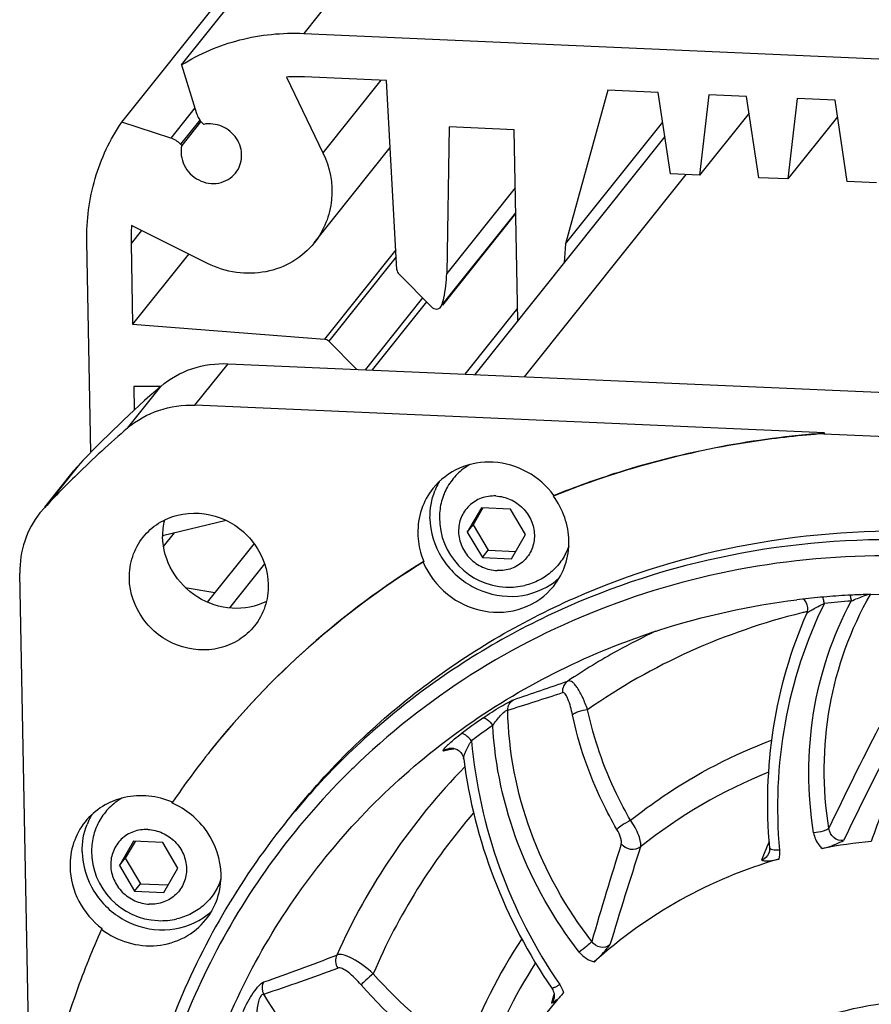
# Model space of a CAD drawing. Header units: millimetres. Extents: x -213 to 420, y -2 to 297.
# Tile 10 of 37: x 144 to 157, y 44 to 60. Entities that reach past the tile are written whole.
import ezdxf

# ---------------------------------------------------------------- set-up
doc = ezdxf.new("R2010")
doc.units = ezdxf.units.MM
doc.header["$LTSCALE"] = 23.1
doc.layers.add('COMPONENTS', color=7, linetype='CONTINUOUS')

msp = doc.modelspace()

# ---------------------------------------------------------------- linework, layer by layer
at = {"layer": 'COMPONENTS', "color": 9, "linetype": 'CONTINUOUS'}
for p, q in [((160.48043, 75.08183), (147.97922, 59.43063)), ((149.17191, 58.70601), (148.27644, 57.58491)), ((146.29819, 58.2802), (145.92494, 57.8129)), ((153.88217, 57.25072), (151.38628, 54.12593)), ((151.24628, 57.04378), (150.18801, 55.71886)), ((151.25357, 56.66064), (150.11587, 55.23628)), ((145.4711, 56.38715), (145.31089, 56.18658)), ((149.40288, 56.08598), (148.29986, 54.70503)), ((149.40867, 55.97946), (148.36599, 54.67406)), ((149.81388, 55.34482), (148.92658, 54.23394)), ((151.28165, 55.18422), (150.46854, 54.16623)), ((146.29702, 53.68334), (146.81101, 54.32684)), ((145.25681, 53.33164), (145.77079, 53.97514)), ((144.49193, 52.74868), (143.97794, 52.10518)), ((147.37507, 51.23237), (146.83148, 50.5518)), ((155.75688, 50.4944), (155.73973, 50.49031)), ((150.14153, 48.34393), (150.22575, 48.36153)), ((150.22575, 48.36153), (150.29891, 48.37696)), ((150.29891, 48.37696), (150.3082, 48.37894)), ((155.16893, 46.93949), (155.13629, 46.85847)), ((155.10613, 46.7834), (155.0533, 46.65135)), ((155.12415, 46.82829), (155.10613, 46.7834)), ((155.13629, 46.85847), (155.12415, 46.82829)), ((151.84677, 44.59366), (151.82882, 44.51959)), ((151.82882, 44.51959), (151.81009, 44.44203))]:
    msp.add_line(p, q, dxfattribs=at)
at = {"layer": 'COMPONENTS', "color": 7, "linetype": 'CONTINUOUS'}
for p, q in [((146.09271, 58.94713), (158.46324, 74.43472)), ((145.16775, 58.06008), (157.53828, 73.54767)), ((147.97922, 59.43063), (173.35065, 58.3165)), ((146.09271, 58.94713), (146.32419, 58.19579)), ((147.71153, 58.75591), (148.27644, 57.58491)), ((149.26059, 58.70212), (147.99202, 58.75782)), ((149.41958, 55.77886), (149.26059, 58.70212)), ((152.67598, 58.55214), (152.02446, 56.17987)), ((153.45664, 58.51786), (152.67598, 58.55214)), ((153.64629, 57.26107), (153.45664, 58.51786)), ((154.23729, 58.48358), (154.09517, 57.24136)), ((154.82279, 58.45787), (154.23729, 58.48358)), ((155.01244, 57.20108), (154.82279, 58.45787)), ((155.60345, 58.42359), (155.46132, 57.18137)), ((156.18894, 58.39787), (155.60345, 58.42359)), ((156.3786, 57.14109), (156.18894, 58.39787)), ((154.86157, 58.20088), (154.09517, 57.24136)), ((156.22772, 58.14089), (155.46132, 57.18137)), ((145.92494, 57.8129), (145.16775, 58.06008)), ((146.37561, 58.09161), (146.07759, 57.71849)), ((146.38492, 58.06447), (146.09474, 57.70117)), ((146.43329, 58.02584), (146.41613, 58.04316)), ((150.22536, 57.98751), (150.18801, 55.71886)), ((151.22917, 57.94343), (150.22536, 57.98751)), ((152.02446, 56.17987), (153.5258, 58.05951)), ((153.55953, 57.83603), (150.6229, 54.15945)), ((151.28536, 54.98884), (151.22917, 57.94343)), ((146.07759, 57.71849), (146.09474, 57.70117)), ((148.14299, 56.19687), (149.31691, 57.66659)), ((154.09517, 57.24136), (153.64629, 57.26107)), ((155.46132, 57.18137), (155.01244, 57.20108)), ((156.82748, 57.12138), (156.3786, 57.14109)), ((151.25377, 56.65009), (150.12114, 55.23207)), ((146.49493, 55.87641), (145.3201, 56.46248)), ((144.68983, 52.95605), (144.62782, 56.21658)), ((145.31089, 56.18658), (145.33466, 54.93708)), ((152.02446, 56.17987), (152.00405, 55.88862)), ((146.20176, 56.02266), (145.33466, 54.93708)), ((149.95419, 55.20311), (149.44933, 55.713)), ((149.87595, 55.28213), (149.03492, 54.22919)), ((145.33466, 54.93708), (148.29986, 54.70503)), ((148.36599, 54.67406), (148.79609, 54.23967)), ((146.81101, 54.32684), (169.60021, 53.3261)), ((145.35294, 53.97593), (145.35993, 53.60846)), ((145.77076, 53.97195), (145.35294, 53.97593)), ((156.02699, 53.25607), (146.29702, 53.68334)), ((156.02699, 53.25607), (156.01828, 53.24517)), ((156.01828, 53.24517), (159.34754, 53.09897)), ((144.41893, 52.66437), (143.97448, 52.10794)), ((144.49193, 52.74868), (144.41825, 52.66324)), ((151.84537, 52.29117), (151.83666, 52.28027)), ((151.84781, 52.28478), (151.83666, 52.28027)), ((143.97794, 52.10518), (143.90426, 52.01974)), ((150.72486, 52.09957), (150.50682, 51.725)), ((150.74882, 52.09852), (150.59742, 51.83843)), ((151.17558, 52.07978), (150.72486, 52.09957)), ((151.40825, 51.68542), (151.17558, 52.07978)), ((146.78222, 51.90353), (145.79478, 51.66767)), ((150.50682, 51.725), (150.59742, 51.83843)), ((150.59742, 51.83843), (150.83009, 51.44408)), ((145.81334, 51.50182), (145.98142, 51.71225)), ((150.50682, 51.725), (150.73949, 51.33064)), ((151.1902, 51.31085), (151.40825, 51.68542)), ((147.21142, 51.54672), (146.48892, 50.64217)), ((150.73949, 51.33064), (150.83009, 51.44408)), ((150.83009, 51.44408), (151.25685, 51.42533)), ((150.73949, 51.33064), (151.1902, 51.31085)), ((149.8345, 51.271), (149.82579, 51.26009)), ((143.77502, 41.56092), (143.59378, 51.09089)), ((146.14958, 50.86886), (146.60703, 50.79004)), ((150.22147, 48.38201), (150.22151, 48.38202)), ((150.45077, 48.21504), (150.45076, 48.2151)), ((145.95172, 47.54883), (145.9439, 47.5373)), ((145.34991, 46.9449), (145.13187, 46.57033)), ((145.37387, 46.94384), (145.22247, 46.68376)), ((145.80063, 46.9251), (145.34991, 46.9449)), ((146.0333, 46.53075), (145.80063, 46.9251)), ((155.1643, 46.76016), (155.16412, 46.75973)), ((145.13187, 46.57033), (145.22247, 46.68376)), ((145.13187, 46.57033), (145.36454, 46.17597)), ((145.22247, 46.68376), (145.45514, 46.2894)), ((145.81525, 46.15618), (146.0333, 46.53075)), ((145.36454, 46.17597), (145.45514, 46.2894)), ((145.45514, 46.2894), (145.88189, 46.27066)), ((145.36454, 46.17597), (145.81525, 46.15618)), ((144.86434, 45.59624), (144.85562, 45.58533)), ((151.84629, 44.51544), (151.84614, 44.51485))]:
    msp.add_line(p, q, dxfattribs=at)
for points in [[(155.69934, 50.68589), (155.71019, 50.67514), (155.72148, 50.6618), (155.73168, 50.64732), (155.74068, 50.63171), (155.74836, 50.61504), (155.75455, 50.59744), (155.75913, 50.57901), (155.76196, 50.55988), (155.76291, 50.54021), (155.76188, 50.5202), (155.75876, 50.50003), (155.75346, 50.47989), (155.74649, 50.4614)], [(150.22147, 48.38201), (150.23342, 48.38411), (150.24596, 48.3854), (150.25949, 48.38581), (150.27404, 48.38515), (150.28912, 48.38327), (150.30455, 48.38006), (150.32024, 48.3754), (150.33587, 48.36926), (150.35129, 48.36159), (150.36633, 48.35235), (150.3807, 48.34161), (150.39422, 48.32941), (150.40673, 48.3158), (150.41803, 48.30089), (150.42797, 48.28478), (150.43639, 48.26759), (150.44313, 48.24958), (150.44808, 48.23086), (150.45077, 48.21505)], [(155.1757, 46.84264), (155.17639, 46.83153), (155.17612, 46.81335), (155.17407, 46.79539), (155.17023, 46.77783), (155.16413, 46.75974)], [(151.81303, 44.67305), (151.82621, 44.65132), (151.83614, 44.63005), (151.84366, 44.608), (151.8486, 44.58555), (151.85086, 44.56308), (151.85039, 44.54091), (151.84719, 44.51939), (151.84615, 44.51486)]]:
    msp.add_lwpolyline(points, dxfattribs=at)
for centre, radius, start, end in [((147.8706, 56.00131), 2.75918, 87.477949, 93.305039), ((147.94102, 56.23695), 2.63061, 175.081742, 181.097109), ((148.33344, 55.74878), 1.85482, 347.299878, 359.07564), ((148.37527, 55.74089), 1.81227, 343.832836, 347.25247), ((156.71152, 41.28688), 16.75385, 130.770283, 136.832817), ((156.20309, 40.63684), 16.76243, 130.770077, 134.414964), ((156.17354, 40.66756), 16.71981, 134.416293, 136.836996), ((150.99179, 51.97347), 1.05939, 149.512416, 152.680737), ((150.99916, 51.96976), 1.06765, 152.685136, 158.486964), ((146.82329, 51.67062), 1.02469, 166.452346, 181.104507), ((151.15191, 51.94857), 1.07543, 179.664761, 267.485589), ((156.61703, 40.29098), 12.90125, 121.762669, 141.355535), ((156.62476, 40.3031), 12.8997, 121.761801, 141.351472), ((151.2079, 51.80247), 1.06526, 303.680096, 309.44399), ((151.2133, 51.79556), 1.05649, 309.456063, 312.959929), ((151.15145, 51.95356), 1.0804, 267.521691, 283.067741), ((157.03178, 38.98626), 11.77856, 95.201562, 97.001209), ((157.03551, 38.94723), 11.81777, 94.961185, 95.202418), ((157.03846, 38.9113), 11.85383, 93.16143, 94.960387), ((157.04036, 38.87957), 11.88561, 92.924661, 93.162121), ((157.04135, 38.85903), 11.90618, 91.714866, 92.92438), ((157.04209, 38.83588), 11.92933, 91.441372, 91.715096), ((156.56851, 40.33757), 12.83427, 141.382732, 145.814431), ((156.60755, 39.98829), 11.28295, 133.587404, 134.816606), ((145.61677, 46.81883), 1.05932, 149.433477, 152.6808), ((145.62421, 46.81508), 1.06765, 152.685136, 158.486964), ((157.46084, 39.28073), 7.69512, 95.305189, 101.02522), ((145.77696, 46.79389), 1.07543, 179.664761, 267.485589), ((145.83295, 46.6478), 1.06526, 303.680096, 309.44399), ((145.83837, 46.64087), 1.05646, 309.456025, 312.912229), ((145.7765, 46.79888), 1.0804, 267.521691, 283.067741), ((157.19742, 39.88078), 7.02835, 137.767995, 139.107075), ((157.24837, 39.84264), 7.09183, 139.143686, 164.234146)]:
    msp.add_arc(centre, radius, start, end, dxfattribs=at)
at = {"layer": 'COMPONENTS', "color": 9, "linetype": 'CONTINUOUS'}
for centre, radius, start, end in [((157.2274, 39.19047), 11.49545, 93.932317, 96.009705), ((158.11685, 40.56562), 10.2054, 103.469516, 103.827818), ((157.82956, 40.82721), 10.35139, 115.23861, 118.895639), ((157.78432, 40.90911), 10.25783, 118.895429, 123.906217), ((130.80384, 109.68712), 63.90403, 288.6323934, 289.4302906), ((133.79737, 104.45482), 58.12811, 287.3492604, 288.2253948), ((156.87748, 40.02904), 10.74124, 124.799005, 126.998868), ((156.91871, 40.07472), 10.54769, 124.78891, 126.988773), ((204.67737, 24.02152), 53.80663, 152.691902, 154.545994), ((151.01434, 47.57183), 1.18366, 132.902786, 134.158753), ((206.06722, 22.98072), 55.22336, 152.44843, 154.264957), ((157.66147, 41.07366), 10.05222, 135.691658, 155.848367), ((158.0492, 40.79419), 7.77475, 111.810268, 128.744531), ((157.8452, 41.15179), 9.55608, 139.267838, 156.911597), ((165.07354, 44.17126), 8.77349, 158.175563, 161.584284), ((214.85522, 27.40557), 64.96511, 162.5321442, 163.9211043), ((216.94871, 26.14963), 67.04369, 162.0082811, 163.3630023), ((158.04988, 40.99964), 8.03782, 146.482077, 160.428601), ((137.26958, 73.94728), 30.87165, 289.081403, 291.31079), ((158.01601, 40.87973), 7.69236, 147.040294, 160.678372), ((137.8395, 73.54903), 30.48961, 288.202198, 290.474759), ((153.67177, 48.89724), 6.10761, 220.889093, 238.45482), ((153.64615, 48.8651), 6.32182, 220.889093, 238.45482)]:
    msp.add_arc(centre, radius, start, end, dxfattribs=at)
at = {"layer": 'COMPONENTS', "color": 7, "linetype": 'CONTINUOUS'}
for points, knots in [([(146.09271, 58.94713), (146.36895, 59.11893), (146.98427, 59.3796), (147.64829, 59.44516), (147.97922, 59.43063)], [0, 0, 0, 0, 0.49547103, 1, 1, 1, 1]), ([(144.62782, 56.21658), (144.62162, 56.54266), (144.70591, 57.19656), (144.98685, 57.79386), (145.16775, 58.06008)], [0, 0, 0, 0, 0.50330278, 1, 1, 1, 1]), ([(146.9269, 57.27283), (146.98416, 57.34447), (147.05204, 57.53544), (146.96323, 57.82336), (146.73189, 58.01922), (146.52692, 58.04414), (146.43329, 58.02584)], [0, 0, 0, 0, 0.24170845, 0.49229819, 0.74854963, 1, 1, 1, 1]), ([(146.09474, 57.70117), (146.07168, 57.60061), (146.10194, 57.37366), (146.33878, 57.13663), (146.66837, 57.08006), (146.86405, 57.19419), (146.9269, 57.27283)], [0, 0, 0, 0, 0.24851664, 0.50504598, 0.7575062, 1, 1, 1, 1]), ([(148.27644, 57.58491), (148.38318, 57.36364), (148.483, 56.86179), (148.29169, 56.38305), (148.14303, 56.19693)], [0, 0, 0, 0, 0.507724, 1, 1, 1, 1]), ([(148.14303, 56.19693), (148.05146, 56.08227), (147.82298, 55.88315), (147.39587, 55.7224), (146.93205, 55.71287), (146.63353, 55.80727), (146.49493, 55.87641)], [0, 0, 0, 0, 0.24357721, 0.4906078, 0.74288269, 1, 1, 1, 1]), ([(149.95419, 55.20311), (149.97331, 55.1838), (150.02796, 55.15924), (150.08341, 55.18505), (150.09966, 55.20523)], [0, 0, 0, 0, 0.5119655, 1, 1, 1, 1]), ([(145.77079, 53.97514), (145.91042, 54.09553), (146.24393, 54.28451), (146.62288, 54.3351), (146.81101, 54.32684)], [0, 0, 0, 0, 0.49469851, 1, 1, 1, 1]), ([(145.25681, 53.33164), (145.39643, 53.45203), (145.72995, 53.64101), (146.10889, 53.69161), (146.29702, 53.68334)], [0, 0, 0, 0, 0.49469851, 1, 1, 1, 1]), ([(151.84537, 52.29117), (152.17576, 52.42489), (153.52578, 52.90987), (154.95241, 53.17857), (156.02699, 53.25607)], [0, 0, 0, 0, 0.24858487, 1, 1, 1, 1]), ([(156.01828, 53.24517), (155.65862, 53.21923), (154.23702, 53.06238), (152.83927, 52.685), (151.84781, 52.28478)], [0, 0, 0, 0, 0.25220064, 1, 1, 1, 1]), ([(151.84537, 52.29117), (151.73654, 52.43841), (151.45198, 52.68695), (150.91672, 52.84384), (150.37511, 52.75497), (150.08398, 52.53429), (149.97649, 52.39973)], [0, 0, 0, 0, 0.2567977, 0.51105284, 0.75844667, 1, 1, 1, 1]), ([(150.5454, 52.76681), (150.47477, 52.72635), (150.34359, 52.6267), (150.19315, 52.43104), (150.09864, 52.20196), (150.07698, 52.03731), (150.0765, 51.95486)], [0, 0, 0, 0, 0.24935155, 0.49780725, 0.74743628, 1, 1, 1, 1]), ([(149.97649, 52.39973), (149.89932, 52.30313), (149.77761, 52.07921), (149.7406, 51.82742), (149.74299, 51.7021)], [0, 0, 0, 0, 0.49655834, 1, 1, 1, 1]), ([(150.94657, 52.2819), (150.87137, 52.2852), (150.71948, 52.26297), (150.52525, 52.14295), (150.39742, 51.95461), (150.35683, 51.72864), (150.40793, 51.50086), (150.5414, 51.30509), (150.73652, 51.16941), (150.8915, 51.1319), (150.9685, 51.12852)], [0, 0, 0, 0, 0.12444748, 0.24618847, 0.36714361, 0.48972874, 0.61534376, 0.74358455, 0.87256686, 1, 1, 1, 1]), ([(150.94657, 52.2819), (151.02357, 52.27852), (151.17855, 52.24101), (151.37367, 52.10533), (151.50714, 51.90956), (151.55823, 51.68178), (151.51764, 51.45581), (151.38982, 51.26747), (151.19559, 51.14745), (151.0437, 51.12522), (150.9685, 51.12852)], [0, 0, 0, 0, 0.12743314, 0.25641545, 0.38465624, 0.51027126, 0.63285639, 0.75381153, 0.87555252, 1, 1, 1, 1]), ([(152.07625, 51.58835), (152.07393, 51.7107), (152.02885, 51.95829), (151.91074, 52.18005), (151.83666, 52.28027)], [0, 0, 0, 0, 0.49543348, 1, 1, 1, 1]), ([(143.90414, 52.01984), (143.80156, 51.89109), (143.63973, 51.5929), (143.59061, 51.25769), (143.59378, 51.09089)], [0, 0, 0, 0, 0.49666338, 1, 1, 1, 1]), ([(145.49877, 51.64676), (145.5651, 51.7298), (145.72793, 51.87555), (146.13176, 52.04833), (146.71775, 52.00552), (147.27096, 51.58092), (147.42745, 51.13241), (147.43162, 50.9131)], [0, 0, 0, 0, 0.12136276, 0.2442009, 0.49405711, 0.74952846, 1, 1, 1, 1]), ([(149.93029, 51.93659), (149.93431, 51.72506), (150.06717, 51.29286), (150.55511, 50.83601), (151.19935, 50.67107), (151.6267, 50.8014), (151.79865, 50.91602)], [0, 0, 0, 0, 0.2494853, 0.50437974, 0.75632663, 1, 1, 1, 1]), ([(147.79069, 47.34889), (148.36621, 48.06941), (149.70325, 49.37976), (152.12819, 50.81147), (154.84997, 51.64471), (156.75784, 51.77217), (157.71033, 51.73034)], [0, 0, 0, 0, 0.2463249, 0.49433197, 0.74532758, 1, 1, 1, 1]), ([(145.2848, 51.00737), (145.28262, 51.12223), (145.31652, 51.353), (145.42805, 51.55823), (145.49877, 51.64676)], [0, 0, 0, 0, 0.5034461, 1, 1, 1, 1]), ([(147.40324, 50.65269), (147.24169, 50.57233), (146.8621, 50.49975), (146.31583, 50.68101), (145.9111, 51.09333), (145.80228, 51.46755), (145.79879, 51.65087)], [0, 0, 0, 0, 0.24476768, 0.49706508, 0.75127105, 1, 1, 1, 1]), ([(157.60144, 51.594), (156.64896, 51.63583), (154.74106, 51.50839), (152.01924, 50.6751), (149.59422, 49.24336), (148.25719, 47.93292), (147.68166, 47.21238)], [0, 0, 0, 0, 0.2546648, 0.50566381, 0.75367336, 1, 1, 1, 1]), ([(149.74299, 51.7021), (149.74508, 51.59197), (149.7697, 51.44391), (149.82017, 51.30537), (149.8345, 51.271)], [0, 0, 0, 0, 0.74736476, 1, 1, 1, 1]), ([(151.84275, 50.89072), (151.91992, 50.98731), (152.04163, 51.21123), (152.07864, 51.46303), (152.07625, 51.58835)], [0, 0, 0, 0, 0.49655824, 1, 1, 1, 1]), ([(152.07459, 51.50898), (152.04907, 51.43438), (151.97892, 51.29115), (151.82259, 51.11035), (151.62472, 50.9744), (151.47358, 50.91926), (151.39573, 50.90114)], [0, 0, 0, 0, 0.24916393, 0.49764354, 0.7473799, 1, 1, 1, 1]), ([(157.56153, 51.34724), (156.754, 51.3827), (155.13772, 51.29961), (152.8005, 50.70664), (150.6517, 49.66844), (149.39557, 48.70067), (148.8284, 48.16079)], [0, 0, 0, 0, 0.25427778, 0.50536928, 0.75367321, 1, 1, 1, 1]), ([(149.82579, 51.26009), (149.90531, 51.06924), (150.16694, 50.72333), (150.74679, 50.4546), (151.37641, 50.49524), (151.72074, 50.73798), (151.84275, 50.89072)], [0, 0, 0, 0, 0.25515291, 0.51038276, 0.758743, 1, 1, 1, 1]), ([(147.21765, 50.27371), (147.15132, 50.19067), (146.98849, 50.04492), (146.58466, 49.87215), (145.99867, 49.91495), (145.44546, 50.33956), (145.28897, 50.78806), (145.2848, 51.00737)], [0, 0, 0, 0, 0.12136276, 0.2442009, 0.49405711, 0.74952846, 1, 1, 1, 1]), ([(147.43162, 50.9131), (147.4338, 50.79824), (147.3999, 50.56748), (147.28837, 50.36224), (147.21765, 50.27371)], [0, 0, 0, 0, 0.5034461, 1, 1, 1, 1]), ([(152.78585, 49.9651), (153.00984, 50.05352), (153.92128, 50.37984), (154.87451, 50.58837), (155.59609, 50.677)], [0, 0, 0, 0, 0.24881665, 1, 1, 1, 1]), ([(156.74202, 50.76144), (157.56889, 50.78225), (159.24045, 50.65077), (160.85104, 50.18724), (161.62841, 49.87836)], [0, 0, 0, 0, 0.49718673, 1, 1, 1, 1]), ([(155.74648, 50.46135), (155.50259, 49.90056), (155.15619, 48.70377), (155.11947, 47.45937), (155.1757, 46.84264)], [0, 0, 0, 0, 0.4968484, 1, 1, 1, 1]), ([(145.90767, 39.56651), (145.8865, 40.67935), (146.16864, 42.91187), (147.56798, 45.96357), (149.82148, 48.43993), (151.75944, 49.55993), (152.78585, 49.9651)], [0, 0, 0, 0, 0.25239073, 0.50149127, 0.74977476, 1, 1, 1, 1]), ([(150.45077, 48.21512), (150.53112, 47.58742), (150.84909, 46.33949), (151.45064, 45.20187), (151.81303, 44.67305)], [0, 0, 0, 0, 0.49676059, 1, 1, 1, 1]), ([(148.65487, 47.99203), (148.24047, 47.58028), (147.47428, 46.69016), (146.54642, 45.19186), (145.85921, 43.56163), (145.28176, 41.25537), (145.22973, 38.21002), (146.06692, 35.25873), (147.21635, 33.08545), (148.6713, 31.06894), (150.99586, 28.94975), (154.34662, 27.26389), (156.8059, 26.79545), (158.02949, 26.74172)], [0, 0, 0, 0, 0.06024141, 0.12053003, 0.18103807, 0.24191751, 0.36487717, 0.49016055, 0.55373811, 0.61769662, 0.74587, 0.87370055, 1, 1, 1, 1]), ([(145.95261, 47.5482), (145.83619, 47.5987), (145.58858, 47.66425), (145.20944, 47.64308), (144.86268, 47.50368), (144.67676, 47.33923), (144.60156, 47.2451)], [0, 0, 0, 0, 0.25690733, 0.50898996, 0.75608916, 1, 1, 1, 1]), ([(145.16933, 47.6115), (145.09885, 47.57099), (144.96797, 47.47132), (144.8179, 47.27579), (144.72363, 47.04697), (144.70203, 46.88253), (144.70155, 46.80019)], [0, 0, 0, 0, 0.24934326, 0.49779985, 0.74743351, 1, 1, 1, 1]), ([(146.7013, 46.43368), (146.69693, 46.66359), (146.54116, 47.13334), (146.15924, 47.44391), (145.9439, 47.5373)], [0, 0, 0, 0, 0.49488148, 1, 1, 1, 1]), ([(144.60156, 47.2451), (144.52439, 47.1485), (144.40266, 46.92457), (144.36565, 46.67275), (144.36803, 46.54743)], [0, 0, 0, 0, 0.49656177, 1, 1, 1, 1]), ([(147.68166, 47.21238), (146.97588, 46.32876), (146.10752, 44.82744), (145.42699, 42.64937), (145.06258, 40.36422), (145.23355, 37.40988), (146.21344, 34.59527), (147.43023, 32.53982), (148.92077, 30.64381), (151.23452, 28.66352), (154.50879, 27.09351), (156.89111, 26.65608), (158.07671, 26.60402)], [0, 0, 0, 0, 0.12014558, 0.18076917, 0.24181841, 0.3651877, 0.49075386, 0.5543734, 0.61831517, 0.74633868, 0.87392111, 1, 1, 1, 1]), ([(145.57161, 47.12723), (145.49642, 47.13053), (145.34453, 47.1083), (145.1503, 46.98828), (145.02247, 46.79994), (144.98188, 46.57397), (145.03298, 46.34619), (145.16645, 46.15041), (145.36157, 46.01474), (145.51655, 45.97723), (145.59355, 45.97385)], [0, 0, 0, 0, 0.12444748, 0.24618847, 0.36714361, 0.48972874, 0.61534376, 0.74358455, 0.87256686, 1, 1, 1, 1]), ([(145.57161, 47.12723), (145.64861, 47.12385), (145.8036, 47.08634), (145.99872, 46.95066), (146.13219, 46.75489), (146.18328, 46.52711), (146.14269, 46.30114), (146.01486, 46.11279), (145.82063, 45.99278), (145.66875, 45.97054), (145.59355, 45.97385)], [0, 0, 0, 0, 0.12743314, 0.25641545, 0.38465624, 0.51027126, 0.63285639, 0.75381153, 0.87555252, 1, 1, 1, 1]), ([(155.9892, 46.83381), (156.01915, 46.83966), (156.13429, 46.8692), (156.24311, 46.9188), (156.32138, 46.95926)], [0, 0, 0, 0, 0.25721681, 1, 1, 1, 1]), ([(144.55533, 46.78192), (144.55936, 46.57039), (144.69222, 46.13819), (145.18016, 45.68133), (145.8244, 45.51639), (146.25175, 45.64673), (146.4237, 45.76135)], [0, 0, 0, 0, 0.2494853, 0.50437974, 0.75632663, 1, 1, 1, 1]), ([(155.31981, 46.67135), (154.79162, 46.51725), (153.77083, 46.09291), (152.87237, 45.44791), (152.46937, 45.08123)], [0, 0, 0, 0, 0.50244675, 1, 1, 1, 1]), ([(155.0533, 46.65135), (155.07053, 46.64843), (155.15939, 46.63667), (155.25063, 46.65116), (155.31977, 46.67133)], [0, 0, 0, 0, 0.19529153, 1, 1, 1, 1]), ([(144.36803, 46.54743), (144.37148, 46.36602), (144.46869, 45.99673), (144.71639, 45.70804), (144.86434, 45.59624)], [0, 0, 0, 0, 0.49454933, 1, 1, 1, 1]), ([(146.46777, 45.73601), (146.54494, 45.83261), (146.66668, 46.05654), (146.70368, 46.30835), (146.7013, 46.43368)], [0, 0, 0, 0, 0.49656125, 1, 1, 1, 1]), ([(146.69974, 46.35459), (146.67424, 46.27996), (146.60411, 46.13667), (146.44775, 45.95578), (146.24984, 45.81975), (146.09866, 45.76459), (146.02078, 45.74647)], [0, 0, 0, 0, 0.24916578, 0.49764515, 0.74738046, 1, 1, 1, 1]), ([(144.85562, 45.58533), (144.97753, 45.49321), (145.25482, 45.35277), (145.71232, 45.30647), (146.14637, 45.43241), (146.37791, 45.62352), (146.46777, 45.73601)], [0, 0, 0, 0, 0.25745752, 0.51048076, 0.75741396, 1, 1, 1, 1]), ([(144.85562, 45.58533), (144.71358, 45.26893), (144.19424, 43.97639), (143.88405, 42.60075), (143.77403, 41.56108)], [0, 0, 0, 0, 0.24910343, 1, 1, 1, 1]), ([(152.46935, 45.08121), (152.53646, 45.14227), (152.61745, 45.2306), (152.69349, 45.32254), (152.71161, 45.34472)], [0, 0, 0, 0, 0.76012475, 1, 1, 1, 1]), ([(151.81009, 44.44203), (151.81579, 44.44573), (151.84204, 44.46318), (151.867, 44.48257), (151.88577, 44.49866)], [0, 0, 0, 0, 0.21552347, 1, 1, 1, 1]), ([(152.69876, 40.14138), (152.76435, 40.74336), (153.11762, 41.93124), (154.27085, 43.3834), (155.89148, 44.31073), (157.76449, 44.59711), (159.65317, 44.21864), (161.32855, 43.22825), (162.58958, 41.75059), (163.05617, 40.53862), (163.17536, 39.92037)], [0, 0, 0, 0, 0.12186089, 0.24269215, 0.3645186, 0.48884581, 0.61592124, 0.74468102, 0.87329276, 1, 1, 1, 1])]:
    msp.add_open_spline(points, degree=3, knots=knots, dxfattribs=at)
for points in [[(146.32419, 58.19579), (146.34168, 58.13903), (146.37434, 58.08537), (146.41613, 58.04316)], [(146.07759, 57.71849), (146.0355, 57.76101), (145.98181, 57.79433), (145.92494, 57.8129)], [(149.41958, 55.77886), (149.42089, 55.75481), (149.43238, 55.73012), (149.44933, 55.713)], [(150.09966, 55.20523), (150.10699, 55.21432), (150.11262, 55.22507), (150.11587, 55.23628)], [(148.36599, 54.67406), (148.34887, 54.69135), (148.32413, 54.70313), (148.29986, 54.70503)], [(149.93029, 51.93659), (149.92755, 52.08035), (149.95316, 52.22751), (150.00589, 52.36128)], [(144.55533, 46.78192), (144.5526, 46.92568), (144.57821, 47.07284), (144.63094, 47.2066)]]:
    msp.add_open_spline(points, degree=3, dxfattribs=at)
at = {"layer": 'COMPONENTS', "color": 9, "linetype": 'CONTINUOUS'}
for points, knots in [([(156.09372, 47.14688), (155.9955, 47.76518), (155.99911, 49.03245), (156.43001, 50.22669), (156.73632, 50.76018)], [0, 0, 0, 0, 0.50438132, 1, 1, 1, 1]), ([(156.02325, 50.6227), (156.02173, 50.63158), (156.01558, 50.66361), (156.00721, 50.69535), (155.99866, 50.71736)], [0, 0, 0, 0, 0.27638012, 1, 1, 1, 1]), ([(156.42101, 50.74559), (156.42297, 50.73929), (156.43089, 50.7108), (156.43608, 50.68161), (156.43913, 50.65886)], [0, 0, 0, 0, 0.22329292, 1, 1, 1, 1]), ([(156.43913, 50.65886), (156.50355, 50.68721), (156.58864, 50.72234), (156.67526, 50.75339), (156.69584, 50.76001)], [0, 0, 0, 0, 0.76504535, 1, 1, 1, 1]), ([(156.02386, 50.62275), (155.73774, 50.04132), (155.32477, 48.78291), (155.2714, 47.46077), (155.33108, 46.80626)], [0, 0, 0, 0, 0.49647232, 1, 1, 1, 1]), ([(155.7465, 50.46141), (155.74867, 50.46632), (155.76132, 50.4755), (155.79325, 50.49917), (155.85142, 50.53304), (155.93211, 50.57741), (155.99167, 50.60736), (156.02326, 50.62269)], [0, 0, 0, 0, 0.05014181, 0.13758018, 0.37834415, 0.67217896, 1, 1, 1, 1]), ([(155.85851, 47.07603), (155.76152, 47.68656), (155.75634, 48.93583), (156.15323, 50.12256), (156.43906, 50.65886)], [0, 0, 0, 0, 0.50427106, 1, 1, 1, 1]), ([(155.67771, 50.47525), (155.08435, 50.3292), (153.92676, 49.93119), (152.86201, 49.32649), (152.366, 48.97937)], [0, 0, 0, 0, 0.50232973, 1, 1, 1, 1]), ([(152.06214, 49.42261), (152.03383, 49.40378), (151.98656, 49.34865), (151.97447, 49.27738), (151.97728, 49.24279)], [0, 0, 0, 0, 0.49488327, 1, 1, 1, 1]), ([(152.366, 48.97937), (152.34325, 49.04269), (152.29678, 49.15743), (152.23, 49.2874), (152.17238, 49.36584), (152.13003, 49.41116), (152.08413, 49.43082), (152.06214, 49.42261)], [0, 0, 0, 0, 0.35946948, 0.66037219, 0.77957166, 0.87460216, 1, 1, 1, 1]), ([(152.13267, 48.89845), (152.11466, 48.98336), (152.09147, 49.08382), (152.04177, 49.18966), (152.02087, 49.22595), (151.99182, 49.24758), (151.97728, 49.24279)], [0, 0, 0, 0, 0.66415341, 0.7862459, 0.88289236, 1, 1, 1, 1]), ([(150.74747, 48.84931), (150.83765, 48.91202), (150.96953, 48.99788), (151.12964, 49.08782), (151.19516, 49.12379), (151.22087, 49.13243)], [0, 0, 0, 0, 0.59679605, 0.8526337, 1, 1, 1, 1]), ([(151.13092, 48.97129), (151.13173, 49.00324), (151.14863, 49.0673), (151.19426, 49.11564), (151.22087, 49.13243)], [0, 0, 0, 0, 0.50397489, 1, 1, 1, 1]), ([(150.74747, 48.84931), (150.76911, 48.85816), (150.83656, 48.81519), (150.87583, 48.77056), (150.90072, 48.7372)], [0, 0, 0, 0, 0.3597541, 1, 1, 1, 1]), ([(150.90072, 48.7372), (150.9186, 48.76323), (150.95662, 48.8152), (151.01697, 48.88772), (151.07031, 48.94121), (151.10742, 48.96797), (151.12565, 48.97377), (151.13091, 48.97129)], [0, 0, 0, 0, 0.28330275, 0.57633123, 0.85006048, 0.94781714, 1, 1, 1, 1]), ([(152.43146, 45.39836), (152.0323, 45.9087), (151.39279, 47.0492), (151.14531, 48.33552), (151.13092, 48.97126)], [0, 0, 0, 0, 0.50467223, 1, 1, 1, 1]), ([(152.366, 48.97937), (152.31661, 48.97217), (152.24757, 48.95643), (152.17088, 48.92553), (152.14136, 48.90833), (152.13267, 48.89845)], [0, 0, 0, 0, 0.60050719, 0.8417058, 1, 1, 1, 1]), ([(152.81891, 47.12916), (152.73838, 47.26722), (152.44035, 47.82713), (152.23108, 48.43452), (152.13267, 48.89845)], [0, 0, 0, 0, 0.25206494, 1, 1, 1, 1]), ([(153.02899, 47.27004), (152.95119, 47.40342), (152.66326, 47.94435), (152.46107, 48.53117), (152.366, 48.97937)], [0, 0, 0, 0, 0.2520649, 1, 1, 1, 1]), ([(152.23721, 45.23411), (151.84433, 45.73642), (151.20769, 46.85319), (150.93493, 48.11141), (150.90067, 48.73711)], [0, 0, 0, 0, 0.50438007, 1, 1, 1, 1]), ([(150.20856, 48.43887), (150.22238, 48.45173), (150.28839, 48.51065), (150.35783, 48.56564), (150.41341, 48.6075)], [0, 0, 0, 0, 0.21339583, 1, 1, 1, 1]), ([(150.57212, 48.49935), (150.54596, 48.53201), (150.5056, 48.57375), (150.4488, 48.60736), (150.42236, 48.6112), (150.41341, 48.6075)], [0, 0, 0, 0, 0.63133847, 0.85405528, 1, 1, 1, 1]), ([(150.14153, 48.34393), (150.13799, 48.34319), (150.12521, 48.34638), (150.14234, 48.36924), (150.1587, 48.39032), (150.17865, 48.41021), (150.18975, 48.421)], [0, 0, 0, 0, 0.10192857, 0.25710871, 0.56322129, 1, 1, 1, 1]), ([(150.45076, 48.2151), (150.44844, 48.23303), (150.45987, 48.2762), (150.49683, 48.37229), (150.53958, 48.44784), (150.57212, 48.49935)], [0, 0, 0, 0, 0.17398708, 0.41362486, 1, 1, 1, 1]), ([(150.5726, 48.49972), (150.6296, 47.83387), (150.92525, 46.5021), (151.55075, 45.2911), (151.93426, 44.73145)], [0, 0, 0, 0, 0.49622656, 1, 1, 1, 1]), ([(153.02899, 47.27004), (153.19228, 47.4), (153.86756, 47.89591), (154.62037, 48.28549), (155.2079, 48.50938)], [0, 0, 0, 0, 0.2492062, 1, 1, 1, 1]), ([(153.02899, 47.27004), (152.98456, 47.24678), (152.9132, 47.20262), (152.84107, 47.15542), (152.81891, 47.12916)], [0, 0, 0, 0, 0.59340328, 1, 1, 1, 1]), ([(153.18338, 46.85805), (153.19039, 46.88206), (153.18682, 46.94457), (153.14305, 47.08716), (153.08027, 47.19712), (153.02899, 47.27004)], [0, 0, 0, 0, 0.16733134, 0.40347112, 1, 1, 1, 1]), ([(152.88594, 46.9062), (152.89004, 46.91919), (152.88931, 46.95289), (152.87056, 47.02931), (152.84225, 47.08917), (152.81891, 47.12916)], [0, 0, 0, 0, 0.172757, 0.41294205, 1, 1, 1, 1]), ([(155.85851, 47.07603), (155.86936, 47.00776), (155.90899, 46.91812), (155.9719, 46.84981), (155.98922, 46.83382)], [0, 0, 0, 0, 0.74567362, 1, 1, 1, 1]), ([(156.09372, 47.14689), (156.08508, 47.13711), (156.05525, 47.12071), (155.97779, 47.09287), (155.90817, 47.08048), (155.85853, 47.07586)], [0, 0, 0, 0, 0.15753125, 0.39795103, 1, 1, 1, 1]), ([(156.32139, 46.95927), (156.26922, 46.95046), (156.1512, 46.9857), (156.09969, 47.0931), (156.09372, 47.14689)], [0, 0, 0, 0, 0.49435491, 1, 1, 1, 1]), ([(153.18337, 46.85807), (153.14117, 46.82515), (153.02159, 46.79879), (152.91825, 46.86168), (152.88594, 46.9062)], [0, 0, 0, 0, 0.49313136, 1, 1, 1, 1]), ([(155.33085, 46.80625), (155.29404, 46.80531), (155.24447, 46.80779), (155.19209, 46.82168), (155.17633, 46.83598), (155.17572, 46.84264)], [0, 0, 0, 0, 0.66808313, 0.87856993, 1, 1, 1, 1]), ([(152.43146, 45.39836), (152.40934, 45.37163), (152.34359, 45.31687), (152.27777, 45.26365), (152.23731, 45.23397)], [0, 0, 0, 0, 0.40876908, 1, 1, 1, 1]), ([(152.71161, 45.34472), (152.6728, 45.31169), (152.55451, 45.28395), (152.46166, 45.35454), (152.43146, 45.39836)], [0, 0, 0, 0, 0.48919185, 1, 1, 1, 1]), ([(149.05456, 44.89922), (148.95482, 44.98812), (148.806, 45.10172), (148.60985, 45.19118), (148.51995, 45.19996), (148.48916, 45.18655)], [0, 0, 0, 0, 0.61524024, 0.84538811, 1, 1, 1, 1]), ([(148.48916, 45.18655), (148.47454, 45.1555), (148.46203, 45.08367), (148.4856, 45.01502), (148.5046, 44.98557)], [0, 0, 0, 0, 0.49476145, 1, 1, 1, 1]), ([(148.86699, 44.72685), (148.8056, 44.7979), (148.71283, 44.892), (148.58909, 44.97644), (148.52622, 44.99363), (148.5046, 44.98557)], [0, 0, 0, 0, 0.61589702, 0.8486156, 1, 1, 1, 1]), ([(149.05456, 44.89922), (149.01578, 44.86736), (148.95232, 44.81109), (148.88907, 44.75372), (148.86699, 44.72685)], [0, 0, 0, 0, 0.5906887, 1, 1, 1, 1]), ([(147.04275, 44.31495), (147.06432, 44.36513), (147.11258, 44.46385), (147.19431, 44.60027), (147.27511, 44.70417), (147.33341, 44.7621), (147.36187, 44.77188)], [0, 0, 0, 0, 0.29041901, 0.58444327, 0.83999289, 1, 1, 1, 1]), ([(147.36357, 44.58514), (147.35621, 44.59965), (147.33378, 44.65933), (147.34055, 44.7297), (147.36187, 44.77188)], [0, 0, 0, 0, 0.25609956, 1, 1, 1, 1]), ([(147.25646, 44.27684), (147.25984, 44.34135), (147.27531, 44.43889), (147.30613, 44.54049), (147.34558, 44.58764), (147.36355, 44.58515)], [0, 0, 0, 0, 0.57120044, 0.83956926, 1, 1, 1, 1]), ([(151.93407, 44.73133), (151.91888, 44.72176), (151.89187, 44.70534), (151.85366, 44.68452), (151.83208, 44.6753), (151.81516, 44.6699), (151.81304, 44.67306)], [0, 0, 0, 0, 0.39639676, 0.71128406, 0.91598389, 1, 1, 1, 1]), ([(150.26455, 42.02), (149.66619, 42.28362), (148.54636, 43.00075), (147.69704, 44.02429), (147.36358, 44.58512)], [0, 0, 0, 0, 0.50052607, 1, 1, 1, 1])]:
    msp.add_open_spline(points, degree=3, knots=knots, dxfattribs=at)
for points in [[(150.14151, 48.34392), (150.16451, 48.36243), (150.1926, 48.37585), (150.22147, 48.38201)], [(155.16412, 46.75973), (155.14481, 46.71179), (155.10208, 46.66829), (155.05326, 46.65134)], [(155.33108, 46.80626), (155.33518, 46.76132), (155.33163, 46.7149), (155.31981, 46.67135)], [(152.23721, 45.23411), (152.2943, 45.16112), (152.37963, 45.1043), (152.46937, 45.08123)], [(151.93426, 44.73145), (151.9606, 44.69301), (151.98114, 44.64973), (151.99342, 44.60477)], [(151.84615, 44.51485), (151.8397, 44.48853), (151.82731, 44.4629), (151.81006, 44.442)]]:
    msp.add_open_spline(points, degree=3, dxfattribs=at)

doc.saveas('drawing.dxf')
